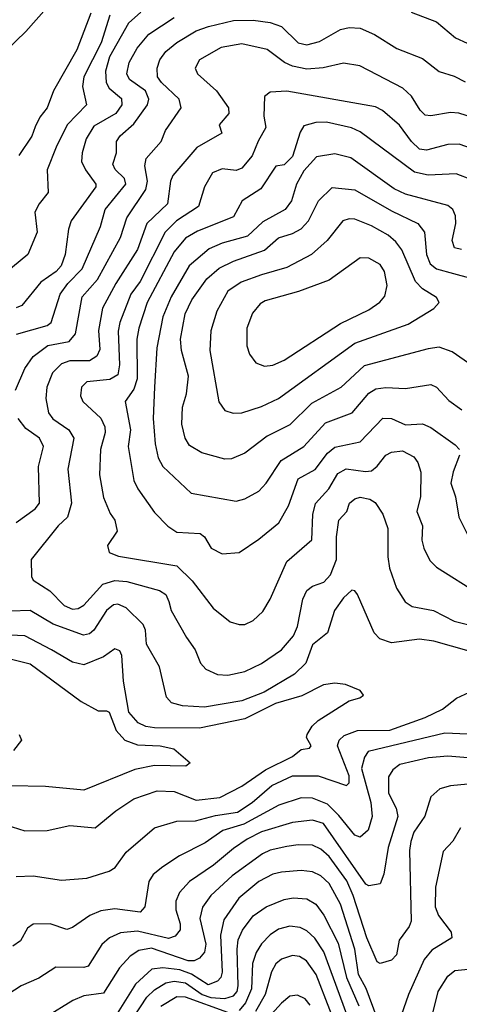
# Model space of a CAD drawing. Extents: x 1308313 to 1441400, y 959662 to 1036319.
# Tile 18 of 256: x 1331747 to 1333306, y 989410 to 992897. Entities that reach past the tile are written whole.
import ezdxf

# ---------------------------------------------------------------- set-up
doc = ezdxf.new("R2010")
doc.units = 0

msp = doc.modelspace()

# ---------------------------------------------------------------- linework, layer by layer
at = {"layer": '0CON10XD'}
for points in [[(1331663.5, 992755), (1331769.3, 992855), (1331842, 992938)], [(1333135, 992923.8), (1333225, 992889.1), (1333292.3, 992832.3), (1333375.1, 992795.1), (1333435, 992751.9), (1333455, 992748.2), (1333513.8, 992756.2), (1333555, 992776.6), (1333581.7, 992781.7), (1333586.2, 992776.2), (1333575.3, 992755), (1333554.1, 992734.1), (1333542.5, 992705), (1333561.1, 992681.1), (1333675, 992651.1), (1333765, 992674.4), (1333845, 992673.8), (1333873, 992707), (1333860.8, 992765), (1333815, 992767.5), (1333695, 992855.5), (1333650, 992845), (1333650.5, 992895), (1333638.1, 992955)], [(1332066.7, 992913.3), (1332036.5, 992815), (1331974.8, 992695), (1331969.8, 992659.8), (1331983.8, 992595), (1331915.2, 992525), (1331876.8, 992445), (1331844.4, 992365.6), (1331848.1, 992285), (1331816.2, 992245), (1331801.1, 992215), (1331809.6, 992145), (1331776.5, 992065), (1331695, 991998.5)], [(1332176.7, 992923.3), (1332132.6, 992885), (1332066.3, 992765), (1332052, 992715), (1332054.4, 992675), (1332064.6, 992654.6), (1332108.2, 992618.2), (1332108.9, 992595), (1332088.4, 992565), (1332009.9, 992520.1), (1331983.5, 992475), (1331968.8, 992425), (1331966.6, 992395), (1331980.7, 992365), (1332017.1, 992315), (1332017.8, 992305), (1331929.4, 992185), (1331920, 992155), (1331908.4, 992065), (1331894.3, 992025), (1331876.3, 992005), (1331822.6, 991967.4), (1331755, 991884.6), (1331735, 991876.4)], [(1331736.4, 991783.6), (1331845, 991813.9), (1331859.3, 991825), (1331890.7, 991925), (1331917.8, 991962.2), (1331969.3, 992015), (1332034.3, 992165), (1332050, 992225), (1332123.7, 992315), (1332118.8, 992335), (1332086.4, 992366.4), (1332077.2, 992385), (1332090, 992425), (1332090.8, 992465), (1332103.9, 992486.1), (1332151.7, 992528.3), (1332200.5, 992595), (1332204.8, 992615), (1332192.8, 992645), (1332137.2, 992685), (1332127.1, 992705), (1332135.2, 992745), (1332164.3, 992795.7), (1332205, 992845.3), (1332295, 992904.8)], [(1332000.1, 992919.9), (1331949.6, 992790.4), (1331866.8, 992645), (1331845.3, 992585), (1331818.6, 992551.4), (1331802.6, 992517.4), (1331790.6, 992485), (1331744.4, 992415.6)], [(1331732.6, 991585), (1331765, 991661.5), (1331795, 991704.1), (1331847.2, 991742.8), (1331922.4, 991757.6), (1331945.6, 991784.4), (1331968.4, 991915), (1332023.4, 991976.6), (1332104.8, 992125), (1332127.1, 992195), (1332194, 992296), (1332200.2, 992325), (1332191.2, 992378.8), (1332196, 992405), (1332248.8, 992465), (1332264.6, 992505), (1332320, 992585), (1332312.2, 992615), (1332249.7, 992675), (1332236.5, 992695), (1332234.2, 992725), (1332244.1, 992755), (1332265, 992784.7), (1332305, 992816.3), (1332372.6, 992857.4), (1332417.2, 992872.8), (1332505, 992894), (1332574.8, 992894.8), (1332635, 992887), (1332675, 992872.6), (1332735, 992815.2), (1332765, 992808), (1332810.4, 992819.6), (1332885, 992862), (1332915, 992868.7), (1332955, 992866.8), (1333004.8, 992844.8), (1333085, 992795.3), (1333175, 992760), (1333235, 992713.4), (1333287.5, 992697.5), (1333326.6, 992676.6)], [(1333434.3, 992524.3), (1333304, 992566), (1333275, 992568.8), (1333205, 992556.9), (1333185, 992558.8), (1333166.6, 992576.6), (1333136.3, 992626.3), (1333105.6, 992655), (1332953.3, 992733.3), (1332895, 992742.4), (1332823.3, 992726.7), (1332765, 992721.9), (1332715, 992732), (1332686.2, 992745), (1332625, 992791.8), (1332535, 992811.7), (1332461.5, 992798.5), (1332384.5, 992755), (1332370, 992725), (1332377.8, 992705), (1332445, 992644.5), (1332487.8, 992585), (1332488.7, 992565), (1332454.6, 992525), (1332464, 992495), (1332375, 992444.6), (1332290.7, 992345), (1332282.6, 992325), (1332271, 992245), (1332198.2, 992175), (1332165, 992083.2), (1332087.8, 991962.2), (1332041.3, 991875), (1332026.7, 991796.7), (1332031.1, 991728.9), (1332021.1, 991705), (1331995, 991688.9), (1331925, 991688.5), (1331895, 991678.6), (1331864.1, 991645.9), (1331843.7, 991595), (1331839.5, 991555), (1331850, 991505), (1331865, 991483.3), (1331921.2, 991445), (1331938.8, 991415), (1331918.2, 991305), (1331930.9, 991185), (1331916.5, 991135), (1331883.9, 991105), (1331787.5, 990985), (1331788.8, 990925), (1331795, 990912.5), (1331854.8, 990874.8), (1331905, 990822.4), (1331935, 990809.7), (1331955, 990811.2), (1331975, 990824.1), (1332042.3, 990897.7), (1332085, 990911), (1332127.7, 990907.7), (1332242.9, 990875), (1332265, 990861.8), (1332276.2, 990836.2), (1332284, 990805), (1332338.5, 990708.5), (1332370, 990665), (1332388.5, 990618.5), (1332407, 990597), (1332448.1, 990578.1), (1332485, 990575.4), (1332545, 990588.7), (1332605, 990616.7), (1332675, 990665.4), (1332717.7, 990715), (1332732.6, 990747.4), (1332750.7, 990845), (1332765.3, 990875), (1332785, 990891.2), (1332825.2, 990904.8), (1332848.9, 990931.1), (1332870.3, 990985), (1332870, 991065), (1332878.4, 991125), (1332907.7, 991155), (1332916.4, 991185), (1332935, 991200), (1332955, 991205.7), (1332988.5, 991198.5), (1333007.4, 991187.4), (1333035.3, 991145.3), (1333052.9, 991095), (1333052.9, 990995), (1333058.7, 990955), (1333083.8, 990883.8), (1333114.4, 990835), (1333138.5, 990818.5), (1333215, 990804.7), (1333287.2, 990767.2), (1333335, 990754.8)], [(1333372.8, 992432.8), (1333305, 992456.3), (1333265, 992455.2), (1333190, 992435), (1333165, 992438.1), (1333136, 992465), (1333093.7, 992523.7), (1333033.8, 992575), (1333008.6, 992588.6), (1332695, 992643.8), (1332635, 992640), (1332615.6, 992624.4), (1332612.9, 992555), (1332620.3, 992515), (1332593.1, 992466.9), (1332571.6, 992415), (1332535, 992371.2), (1332515, 992362.7), (1332465, 992369.2), (1332431.5, 992355), (1332402.3, 992305), (1332381.8, 992235), (1332303.8, 992185), (1332263.3, 992145), (1332175, 991969.7), (1332141.4, 991925), (1332102.5, 991825), (1332095.9, 991794.1), (1332101.2, 991675), (1332095, 991639.5), (1332067.3, 991622.7), (1331985.7, 991615), (1331966.2, 991595), (1331963.2, 991565), (1331971.5, 991545), (1332035, 991485.4), (1332049.7, 991455), (1332050.8, 991435), (1332033.8, 991375), (1332030.2, 991285), (1332044.3, 991204.3), (1332068.3, 991148.3), (1332085, 991124), (1332093.1, 991085), (1332059.1, 991035), (1332065, 991010), (1332097.4, 990997.4), (1332305, 990963.4), (1332359.2, 990909.2), (1332433.1, 990813.1), (1332494, 990765), (1332525, 990754.5), (1332545, 990755.6), (1332575, 990769.4), (1332609.3, 990800.7), (1332635, 990844.2), (1332695, 990978.5), (1332782.5, 991055), (1332787, 991145), (1332795.9, 991184.1), (1332843.7, 991235), (1332875, 991289.7), (1332905, 991306.5), (1332973.7, 991296.3), (1332995, 991299.7), (1333014.8, 991315.2), (1333045, 991354.5), (1333065, 991365.5), (1333105, 991369.6), (1333145, 991348.9), (1333158.5, 991328.5), (1333169.2, 991295), (1333168.3, 991208.3), (1333155.3, 991155), (1333175.9, 991105), (1333173.3, 991053.3), (1333180, 991025), (1333201.9, 990981.9), (1333225, 990958.5), (1333375, 990863.3)], [(1333349.8, 992329.8), (1333295, 992350.8), (1333195, 992346.2), (1333147.3, 992357.3), (1332955, 992499.7), (1332923.5, 992513.5), (1332835, 992533.5), (1332796.9, 992533.1), (1332755, 992521.1), (1332741.7, 992498.3), (1332715, 992411.9), (1332685, 992382.5), (1332655, 992377.8), (1332602.6, 992297.4), (1332536.2, 992255), (1332505, 992198.2), (1332378.1, 992148.1), (1332335, 992123.2), (1332294.9, 992075.1), (1332199.8, 991895), (1332169.7, 991805), (1332162.3, 991765), (1332163.6, 991625), (1332151.7, 991588.3), (1332121.1, 991545), (1332140, 991445), (1332131.6, 991385), (1332151.8, 991265), (1332166.2, 991235), (1332225, 991151.4), (1332272.9, 991102.9), (1332305, 991081.5), (1332387.7, 991077.7), (1332402.7, 991065), (1332425.6, 991025), (1332465, 991005.5), (1332525, 991009.5), (1332595, 991057.1), (1332666.2, 991115), (1332700, 991175), (1332735, 991271.2), (1332795, 991304.2), (1332838.7, 991361.3), (1332865, 991383.5), (1332955, 991402.2), (1333035, 991485.3), (1333065, 991484.2), (1333115, 991462.7), (1333175, 991466.1), (1333205, 991452.7), (1333291.5, 991391.5), (1333306.1, 991375)], [(1333313.4, 992083.4), (1333288.4, 992088.4), (1333281, 992115), (1333293.6, 992175), (1333292.7, 992202.7), (1333282.9, 992225), (1333265, 992238.7), (1333115, 992279), (1333075, 992297.8), (1332921.8, 992408.2), (1332865, 992421.6), (1332799.1, 992410.9), (1332755, 992362.2), (1332729.2, 992315), (1332710.8, 992255), (1332689.1, 992225), (1332609.2, 992180.8), (1332555, 992130.5), (1332465, 992105.2), (1332419.6, 992085), (1332348.1, 992025), (1332284.8, 991915), (1332255.2, 991845), (1332234.1, 991735), (1332225.2, 991595), (1332220, 991485), (1332227.6, 991395), (1332238.2, 991345), (1332255.4, 991315), (1332355, 991219.6), (1332515, 991191.8), (1332545, 991200.4), (1332595, 991227.3), (1332621.5, 991255), (1332674.3, 991335.7), (1332754.7, 991385), (1332831.2, 991468.8), (1332925.9, 991504.1), (1332985, 991573.9), (1333010.2, 991589.8), (1333045, 991594.3), (1333115, 991590.3), (1333205.3, 991605.3), (1333225, 991595.5), (1333268.5, 991548.5), (1333315, 991515.4)], [(1333405, 991634.5), (1333280.5, 991720.5), (1333235, 991736.7), (1333195, 991731.2), (1332968.5, 991671.5), (1332885.8, 991594.2), (1332782.2, 991537.8), (1332705, 991462.2), (1332625, 991422.4), (1332545, 991362.1), (1332498.4, 991341.6), (1332475, 991340), (1332392.6, 991362.6), (1332349.4, 991389.4), (1332334.1, 991415), (1332321.9, 991465), (1332324.3, 991525), (1332338.5, 991571.5), (1332346.2, 991635), (1332320.5, 991725), (1332317.5, 991765), (1332333.9, 991855), (1332357.7, 991905), (1332410.5, 991979.5), (1332455, 992017), (1332505, 992042), (1332615, 992080.9), (1332665, 992124.2), (1332715, 992139.4), (1332745, 992155.8), (1332771.4, 992185), (1332806.8, 992255), (1332855, 992302.7), (1332935, 992294.8), (1333065, 992220.6), (1333158.8, 992175), (1333183.1, 992145), (1333189.1, 992065), (1333202.8, 992032.8), (1333225, 992014.4), (1333285, 991997.8), (1333342.6, 991982.6)], [(1332503.8, 991503.8), (1332535, 991504.6), (1332605, 991526.6), (1332664.8, 991555.2), (1332935, 991751.1), (1333125, 991818.8), (1333216, 991874), (1333234.2, 991895), (1333225, 991912.5), (1333175, 991943.8), (1333150.3, 991970.3), (1333101.6, 992081.6), (1333080.7, 992110.7), (1333053.4, 992133.4), (1332995, 992166.7), (1332935, 992190.3), (1332915, 992192), (1332893.1, 992185), (1332837.9, 992115), (1332782.2, 992065), (1332695, 992019.2), (1332605, 991993.1), (1332532.5, 991967.5), (1332485.3, 991935), (1332446.5, 991865), (1332424.7, 991794.7), (1332421.4, 991725), (1332453.3, 991543.3), (1332475, 991513.3), (1332503.8, 991503.8)], [(1332615, 991670.4), (1332645, 991674), (1332685, 991690.7), (1332885, 991821.4), (1332985, 991869.7), (1333023.9, 991896.1), (1333042.3, 991917.7), (1333050.5, 991955), (1333040.5, 992005), (1333025, 992030.4), (1332985, 992051.8), (1332955, 992053.4), (1332845, 991974), (1332735.6, 991934.4), (1332618.2, 991901.8), (1332599.4, 991890.6), (1332572.2, 991857.8), (1332552.5, 991805), (1332552.1, 991742.1), (1332562.3, 991712.3), (1332585, 991681.9), (1332615, 991670.4)], [(1331735, 991115.9), (1331802.8, 991165), (1331817.6, 991185), (1331813.8, 991315), (1331831.2, 991385), (1331817.8, 991415), (1331769.3, 991449.3), (1331741.9, 991485)], [(1333306.9, 991355), (1333284.5, 991295.5), (1333276.3, 991255), (1333292.8, 991207.2), (1333304.7, 991134.7), (1333344.6, 991055)], [(1333457.4, 990627.4), (1333215.7, 990695.7), (1333165, 990703.4), (1333065, 990689.7), (1333024, 990704), (1333004.3, 990725.7), (1332945, 990861.2), (1332935, 990873.8), (1332925, 990876.2), (1332895, 990850), (1332863.2, 990805), (1332838.7, 990725), (1332785, 990683.2), (1332761.5, 990618.5), (1332721.2, 990578.8), (1332614, 990515), (1332535, 990484.8), (1332402.3, 990462.3), (1332325, 990467.1), (1332285, 990477.3), (1332267.8, 990497.8), (1332243.6, 990605), (1332197.5, 990685), (1332193.4, 990735), (1332185.4, 990755), (1332125, 990814.6), (1332095, 990826.5), (1332080, 990825), (1332055.3, 990805), (1332009.7, 990735), (1331995, 990722.4), (1331973.3, 990716.7), (1331865.7, 990755.7), (1331785, 990804.8), (1331715, 990801.9)], [(1331675, 990052.7), (1331765, 990024.5), (1331844.5, 990025.5), (1331925, 990042.7), (1332015, 990035.5), (1332087.8, 990095), (1332152.4, 990137.6), (1332235, 990166.5), (1332295, 990164.2), (1332373, 990133), (1332457.2, 990142.8), (1332535, 990182.4), (1332619.2, 990240.8), (1332715, 990287.5), (1332745, 990312.2), (1332775, 990316.7), (1332781.2, 990325), (1332764.4, 990355), (1332766.4, 990365), (1332784.4, 990395), (1332805.3, 990414.7), (1332915.5, 990484.5), (1332953.3, 990495), (1332966.2, 990505), (1332955, 990520.8), (1332902.3, 990542.3), (1332865, 990547.8), (1332825, 990541.5), (1332747.4, 990502.6), (1332654.7, 990475), (1332545, 990421.3), (1332385, 990388.2), (1332225, 990388.7), (1332194.3, 990394.3), (1332167.3, 990407.3), (1332134.3, 990444.3), (1332115, 990553.8), (1332110, 990645), (1332102.3, 990662.3), (1332085, 990669.1), (1332045, 990640), (1331975, 990612.5), (1331935, 990622), (1331860.7, 990665), (1331765, 990715.2), (1331688.7, 990718.7)], [(1331685, 990640), (1331785, 990615.3), (1331965, 990482.1), (1332025, 990448.9), (1332055, 990449.4), (1332065, 990444.2), (1332089.7, 990379.7), (1332120.4, 990345), (1332165, 990329), (1332245, 990325.2), (1332293.8, 990315), (1332351.2, 990265), (1332336.5, 990253.5), (1332225, 990256.3), (1332155, 990241.6), (1331975, 990168.9), (1331838.5, 990181.5), (1331715, 990184.2)], [(1331735, 989862.7), (1331795, 989864.6), (1331895, 989849.5), (1331985, 989856.5), (1332065, 989881.1), (1332085.3, 989894.7), (1332125, 989949.1), (1332225.6, 990035), (1332305, 990058.4), (1332370.3, 990059.7), (1332441.5, 990078.5), (1332519, 990091), (1332571.1, 990125), (1332640.7, 990185), (1332715, 990219.2), (1332805, 990219.5), (1332905.7, 990184.3), (1332916, 990194), (1332915, 990219.5), (1332874.1, 990325), (1332880, 990345), (1332897.7, 990362.3), (1332945, 990379.4), (1333059.5, 990380.5), (1333185, 990425.2), (1333246.9, 990455), (1333296.1, 990493.9), (1333342, 990515)], [(1333335, 990366.9), (1333255, 990370), (1332983.1, 990305), (1332969.3, 990285), (1332958.6, 990245), (1332992.6, 990125), (1332996.7, 990075), (1332983.3, 990026.7), (1332955, 990001.5), (1332935, 990009.5), (1332879, 990079), (1332838.2, 990118.2), (1332785, 990139.8), (1332745, 990140.8), (1332666.2, 990115), (1332542, 990048), (1332467.7, 990025), (1332405, 989981.6), (1332313.7, 989936.3), (1332255, 989897.2), (1332220.7, 989869.3), (1332205.3, 989845), (1332190.9, 989755), (1332175, 989736.5), (1332085, 989748.3), (1332035, 989741.2), (1331995.6, 989724.4), (1331935, 989682.1), (1331915, 989675.4), (1331855, 989694.6), (1331795, 989693.3), (1331775, 989679.2), (1331750, 989635), (1331723.6, 989616.4)], [(1331745.8, 990365.8), (1331754.2, 990345), (1331725, 990308.5)], [(1333365, 990280.4), (1333265, 990289.2), (1333196.8, 990283.2), (1333095, 990259.6), (1333069.9, 990240.1), (1333055, 990216), (1333055, 990158), (1333082.6, 990105), (1333088, 990075), (1333053.4, 989965), (1333038.8, 989871.2), (1333025, 989836.2), (1332985, 989830), (1332975, 989835.6), (1332825, 990050.8), (1332785, 990062.4), (1332715, 990054), (1332605, 990021.2), (1332553.3, 989995), (1332505, 989962.3), (1332435, 989902.4), (1332348.9, 989845), (1332314.4, 989805.6), (1332300.8, 989775), (1332300.7, 989745), (1332316.8, 989695), (1332316.6, 989673.4), (1332298.4, 989651.6), (1332275, 989643.1), (1332165, 989669.4), (1332105, 989663.2), (1332065.5, 989645), (1332038.1, 989621.9), (1331990.6, 989545), (1331975, 989540.3), (1331875, 989541.5), (1331815, 989502.3), (1331752.5, 989475), (1331705.8, 989445)], [(1333386, 990194), (1333275, 990184), (1333236.7, 990173.3), (1333205, 990144.2), (1333183.8, 990076.2), (1333145, 990019.5), (1333133.5, 989986.5), (1333129.4, 989955), (1333135.8, 989705), (1333128.2, 989685), (1333092.7, 989637.3), (1333083.5, 989585), (1333065, 989566.7), (1333025, 989554.3), (1333015, 989560), (1332978, 989645), (1332930.1, 989795), (1332907.5, 989847.5), (1332845, 989933), (1332815, 989959.5), (1332785, 989973.8), (1332735, 989975.2), (1332695, 989968.9), (1332635, 989956), (1332607.6, 989942.4), (1332500.3, 989865), (1332424.6, 989795.4), (1332395.5, 989754.5), (1332386.1, 989713.9), (1332407.1, 989622.9), (1332402.7, 989595), (1332385, 989573.3), (1332365.5, 989564.5), (1332345, 989563.9), (1332215, 989608.5), (1332169.5, 989600.5), (1332139.4, 989580.6), (1332100.8, 989539.2), (1332045, 989449.4), (1331975, 989440), (1331936, 989424), (1331840.5, 989365)], [(1333310, 990035), (1333282.7, 989987.3), (1333248.8, 989951.2), (1333221.9, 989825), (1333220.7, 989755), (1333232.3, 989725), (1333277.2, 989665), (1333279.5, 989645), (1333208.1, 989601.9), (1333181.1, 989568.9), (1333125.3, 989445), (1333100.2, 989369.8)], [(1333015, 989361.2), (1332976.3, 989466.3), (1332948.7, 989515), (1332935.1, 989605), (1332885.2, 989764.8), (1332845, 989838.1), (1332815.1, 989865.1), (1332785, 989879.3), (1332745, 989883.8), (1332675, 989878.4), (1332645, 989871.1), (1332595.4, 989845), (1332524.6, 989785.4), (1332470.7, 989709.3), (1332458.8, 989655), (1332465.7, 989524.3), (1332460.5, 989505), (1332448.5, 989491.5), (1332415, 989479), (1332356.9, 989516.9), (1332315, 989532.1), (1332255, 989539.7), (1332215.8, 989534.2), (1332158.4, 989481.6), (1332092.7, 989377.3)], [(1332126, 989325), (1332197.7, 989435), (1332225, 989461.2), (1332265, 989485.7), (1332295, 989492.5), (1332335, 989486.2), (1332394.5, 989445), (1332425, 989434.6), (1332475, 989430.8), (1332505, 989440.4), (1332517.9, 989455), (1332522.2, 989475), (1332518.9, 989605), (1332521.8, 989638.2), (1332537.4, 989672.6), (1332575, 989722.9), (1332620.9, 989755), (1332685, 989781.4), (1332716.8, 989786.8), (1332765, 989783.6), (1332797.2, 989765), (1332826, 989726), (1332876.3, 989626.3), (1332905.7, 989505), (1332949.6, 989405)], [(1332941, 989281), (1332826.1, 989596.1), (1332794.1, 989644.1), (1332765, 989670.6), (1332742.2, 989682.2), (1332705, 989686.7), (1332665, 989675.8), (1332635, 989656), (1332605, 989623.9), (1332586, 989594), (1332572.6, 989555), (1332569, 989465), (1332547.9, 989415), (1332525, 989388.2)], [(1332894.9, 989265), (1332798, 989515), (1332764.5, 989564.5), (1332739, 989579), (1332715, 989582.4), (1332675, 989570), (1332655, 989553.2), (1332640.6, 989525), (1332617.5, 989445), (1332582.9, 989385)], [(1333208.6, 989365), (1333230.8, 989455), (1333265, 989510), (1333290.2, 989529.8), (1333385, 989539.7)], [(1332485, 989380.7), (1332335, 989435.4), (1332304.1, 989435.9), (1332247.8, 989402.2)], [(1332776.7, 989406.7), (1332759.7, 989429.7), (1332732.1, 989442.1), (1332705, 989439.3), (1332675, 989414.2), (1332604.4, 989335.6)]]:
    msp.add_lwpolyline(points, dxfattribs=at)

doc.saveas('drawing.dxf')
